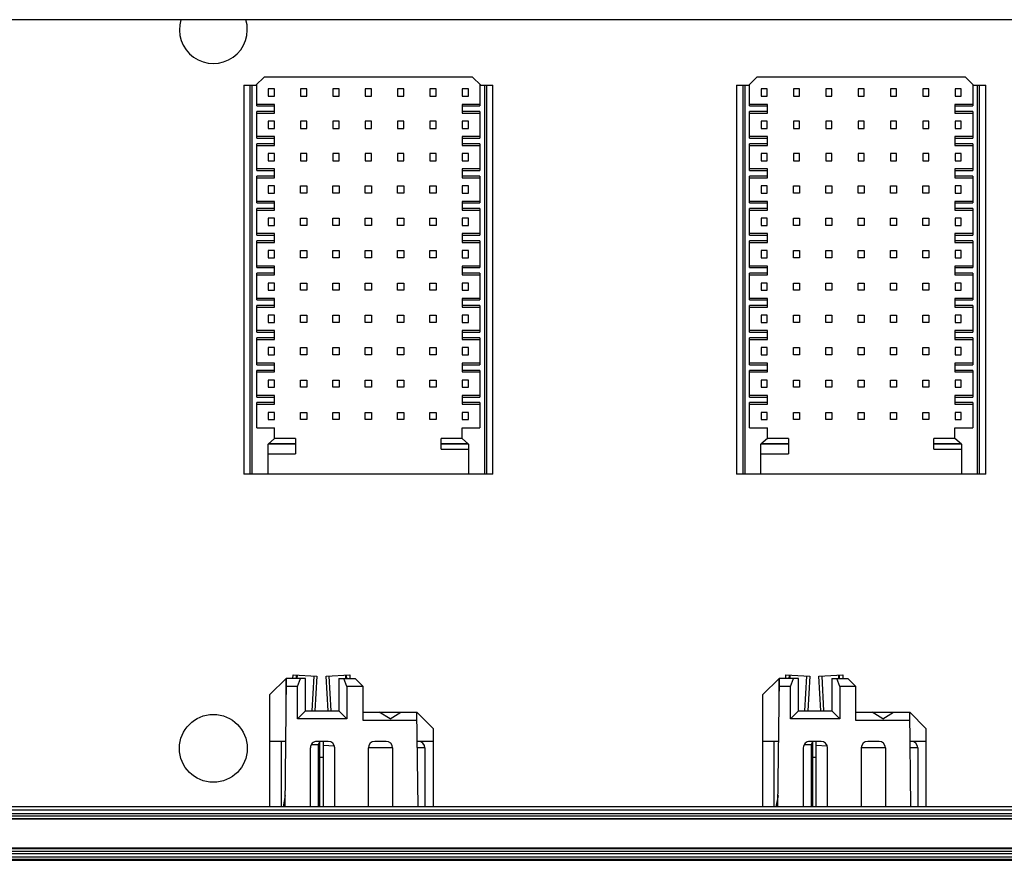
# Model space of a CAD drawing. Header units: inches. Extents: x 0 to 34, y 0 to 22.
# Tile 22 of 88: x 14.1 to 15.3, y 4.7 to 5.7. Entities that reach past the tile are written whole.
import ezdxf

# ---------------------------------------------------------------- set-up
doc = ezdxf.new("R2010")
doc.units = ezdxf.units.IN
doc.header["$LTSCALE"] = 1.87
doc.header["$MEASUREMENT"] = 0
doc.layers.get('0').update_dxf_attribs({"linetype": 'CONTINUOUS'})
doc.layers.add('02___PRT_ALL_AXES', color=7, linetype='CONTINUOUS')

msp = doc.modelspace()

# ---------------------------------------------------------------- linework, layer by layer
at = {"color": 7, "linetype": 'CONTINUOUS'}
for p, q in [((17.313, 5.715), (10.1103, 5.715)), ((14.3811, 5.6354), (14.3969, 5.6354)), ((14.3811, 5.6354), (14.3811, 5.1619)), ((14.389, 5.1619), (14.389, 5.6354)), ((14.391, 5.6354), (14.391, 5.1619)), ((14.4058, 5.6452), (14.3959, 5.6354)), ((14.3969, 5.6103), (14.3969, 5.6364)), ((14.6597, 5.6452), (14.4058, 5.6452)), ((14.6695, 5.6354), (14.6597, 5.6452)), ((14.6686, 5.6364), (14.6686, 5.6103)), ((14.6686, 5.6354), (14.6843, 5.6354)), ((14.6745, 5.1619), (14.6745, 5.6354)), ((14.6764, 5.6354), (14.6764, 5.1619)), ((14.6843, 5.1619), (14.6843, 5.6354)), ((14.9811, 5.6354), (14.9969, 5.6354)), ((14.9811, 5.6354), (14.9811, 5.1619)), ((14.989, 5.1619), (14.989, 5.6354)), ((14.991, 5.6354), (14.991, 5.1619)), ((15.0058, 5.6452), (14.9959, 5.6354)), ((14.9969, 5.6103), (14.9969, 5.6364)), ((15.2597, 5.6452), (15.0058, 5.6452)), ((15.2695, 5.6354), (15.2597, 5.6452)), ((15.2686, 5.6364), (15.2686, 5.6103)), ((15.2686, 5.6354), (15.2843, 5.6354)), ((15.2745, 5.1619), (15.2745, 5.6354)), ((15.2764, 5.6354), (15.2764, 5.1619)), ((15.2843, 5.1619), (15.2843, 5.6354)), ((14.4184, 5.6309), (14.4109, 5.6309)), ((14.4109, 5.6309), (14.4109, 5.6221)), ((14.4109, 5.6221), (14.4184, 5.6221)), ((14.4184, 5.6221), (14.4184, 5.6309)), ((14.4577, 5.6309), (14.4502, 5.6309)), ((14.4502, 5.6309), (14.4502, 5.6221)), ((14.4502, 5.6221), (14.4577, 5.6221)), ((14.4577, 5.6221), (14.4577, 5.6309)), ((14.4971, 5.6309), (14.4896, 5.6309)), ((14.4896, 5.6309), (14.4896, 5.6221)), ((14.4896, 5.6221), (14.4971, 5.6221)), ((14.4971, 5.6221), (14.4971, 5.6309)), ((14.5365, 5.6309), (14.529, 5.6309)), ((14.529, 5.6309), (14.529, 5.6221)), ((14.529, 5.6221), (14.5365, 5.6221)), ((14.5365, 5.6221), (14.5365, 5.6309)), ((14.5758, 5.6309), (14.5684, 5.6309)), ((14.5684, 5.6309), (14.5684, 5.6221)), ((14.5684, 5.6221), (14.5758, 5.6221)), ((14.5758, 5.6221), (14.5758, 5.6309)), ((14.6152, 5.6309), (14.6077, 5.6309)), ((14.6077, 5.6309), (14.6077, 5.6221)), ((14.6077, 5.6221), (14.6152, 5.6221)), ((14.6152, 5.6221), (14.6152, 5.6309)), ((14.6546, 5.6309), (14.6471, 5.6309)), ((14.6471, 5.6309), (14.6471, 5.6221)), ((14.6471, 5.6221), (14.6546, 5.6221)), ((14.6546, 5.6221), (14.6546, 5.6309)), ((15.0184, 5.6309), (15.0109, 5.6309)), ((15.0109, 5.6309), (15.0109, 5.6221)), ((15.0109, 5.6221), (15.0184, 5.6221)), ((15.0184, 5.6221), (15.0184, 5.6309)), ((15.0577, 5.6309), (15.0502, 5.6309)), ((15.0502, 5.6309), (15.0502, 5.6221)), ((15.0502, 5.6221), (15.0577, 5.6221)), ((15.0577, 5.6221), (15.0577, 5.6309)), ((15.0971, 5.6309), (15.0896, 5.6309)), ((15.0896, 5.6309), (15.0896, 5.6221)), ((15.0896, 5.6221), (15.0971, 5.6221)), ((15.0971, 5.6221), (15.0971, 5.6309)), ((15.1365, 5.6309), (15.129, 5.6309)), ((15.129, 5.6309), (15.129, 5.6221)), ((15.129, 5.6221), (15.1365, 5.6221)), ((15.1365, 5.6221), (15.1365, 5.6309)), ((15.1758, 5.6309), (15.1684, 5.6309)), ((15.1684, 5.6309), (15.1684, 5.6221)), ((15.1684, 5.6221), (15.1758, 5.6221)), ((15.1758, 5.6221), (15.1758, 5.6309)), ((15.2152, 5.6309), (15.2077, 5.6309)), ((15.2077, 5.6309), (15.2077, 5.6221)), ((15.2077, 5.6221), (15.2152, 5.6221)), ((15.2152, 5.6221), (15.2152, 5.6309)), ((15.2546, 5.6309), (15.2471, 5.6309)), ((15.2471, 5.6309), (15.2471, 5.6221)), ((15.2471, 5.6221), (15.2546, 5.6221)), ((15.2546, 5.6221), (15.2546, 5.6309)), ((14.4186, 5.6122), (14.3969, 5.6122)), ((14.3969, 5.6103), (14.4186, 5.6103)), ((14.4186, 5.6014), (14.4186, 5.6122)), ((14.6686, 5.6122), (14.6469, 5.6122)), ((14.6469, 5.6122), (14.6469, 5.6014)), ((14.6469, 5.6103), (14.6686, 5.6103)), ((15.0186, 5.6122), (14.9969, 5.6122)), ((14.9969, 5.6103), (15.0186, 5.6103)), ((15.0186, 5.6014), (15.0186, 5.6122)), ((15.2686, 5.6122), (15.2469, 5.6122)), ((15.2469, 5.6122), (15.2469, 5.6014)), ((15.2469, 5.6103), (15.2686, 5.6103)), ((14.4186, 5.6034), (14.3969, 5.6034)), ((14.3969, 5.5709), (14.3969, 5.6034)), ((14.3969, 5.6014), (14.4186, 5.6014)), ((14.6686, 5.6034), (14.6469, 5.6034)), ((14.6469, 5.6014), (14.6686, 5.6014)), ((14.6686, 5.6034), (14.6686, 5.5709)), ((15.0186, 5.6034), (14.9969, 5.6034)), ((14.9969, 5.5709), (14.9969, 5.6034)), ((14.9969, 5.6014), (15.0186, 5.6014)), ((15.2686, 5.6034), (15.2469, 5.6034)), ((15.2469, 5.6014), (15.2686, 5.6014)), ((15.2686, 5.6034), (15.2686, 5.5709)), ((14.4184, 5.5916), (14.4109, 5.5916)), ((14.4109, 5.5916), (14.4109, 5.5827)), ((14.4184, 5.5827), (14.4184, 5.5916)), ((14.4577, 5.5916), (14.4502, 5.5916)), ((14.4502, 5.5916), (14.4502, 5.5827)), ((14.4577, 5.5827), (14.4577, 5.5916)), ((14.4971, 5.5916), (14.4896, 5.5916)), ((14.4896, 5.5916), (14.4896, 5.5827)), ((14.4971, 5.5827), (14.4971, 5.5916)), ((14.5365, 5.5916), (14.529, 5.5916)), ((14.529, 5.5916), (14.529, 5.5827)), ((14.5365, 5.5827), (14.5365, 5.5916)), ((14.5758, 5.5916), (14.5684, 5.5916)), ((14.5684, 5.5916), (14.5684, 5.5827)), ((14.5758, 5.5827), (14.5758, 5.5916)), ((14.6152, 5.5916), (14.6077, 5.5916)), ((14.6077, 5.5916), (14.6077, 5.5827)), ((14.6152, 5.5827), (14.6152, 5.5916)), ((14.6546, 5.5916), (14.6471, 5.5916)), ((14.6471, 5.5916), (14.6471, 5.5827)), ((14.6546, 5.5827), (14.6546, 5.5916)), ((15.0184, 5.5916), (15.0109, 5.5916)), ((15.0109, 5.5916), (15.0109, 5.5827)), ((15.0184, 5.5827), (15.0184, 5.5916)), ((15.0577, 5.5916), (15.0502, 5.5916)), ((15.0502, 5.5916), (15.0502, 5.5827)), ((15.0577, 5.5827), (15.0577, 5.5916)), ((15.0971, 5.5916), (15.0896, 5.5916)), ((15.0896, 5.5916), (15.0896, 5.5827)), ((15.0971, 5.5827), (15.0971, 5.5916)), ((15.1365, 5.5916), (15.129, 5.5916)), ((15.129, 5.5916), (15.129, 5.5827)), ((15.1365, 5.5827), (15.1365, 5.5916)), ((15.1758, 5.5916), (15.1684, 5.5916)), ((15.1684, 5.5916), (15.1684, 5.5827)), ((15.1758, 5.5827), (15.1758, 5.5916)), ((15.2152, 5.5916), (15.2077, 5.5916)), ((15.2077, 5.5916), (15.2077, 5.5827)), ((15.2152, 5.5827), (15.2152, 5.5916)), ((15.2546, 5.5916), (15.2471, 5.5916)), ((15.2471, 5.5916), (15.2471, 5.5827)), ((15.2546, 5.5827), (15.2546, 5.5916)), ((14.4109, 5.5827), (14.4184, 5.5827)), ((14.4502, 5.5827), (14.4577, 5.5827)), ((14.4896, 5.5827), (14.4971, 5.5827)), ((14.529, 5.5827), (14.5365, 5.5827)), ((14.5684, 5.5827), (14.5758, 5.5827)), ((14.6077, 5.5827), (14.6152, 5.5827)), ((14.6471, 5.5827), (14.6546, 5.5827)), ((15.0109, 5.5827), (15.0184, 5.5827)), ((15.0502, 5.5827), (15.0577, 5.5827)), ((15.0896, 5.5827), (15.0971, 5.5827)), ((15.129, 5.5827), (15.1365, 5.5827)), ((15.1684, 5.5827), (15.1758, 5.5827)), ((15.2077, 5.5827), (15.2152, 5.5827)), ((15.2471, 5.5827), (15.2546, 5.5827)), ((14.4186, 5.5729), (14.3969, 5.5729)), ((14.3969, 5.5709), (14.4186, 5.5709)), ((14.4186, 5.564), (14.3969, 5.564)), ((14.3969, 5.5315), (14.3969, 5.564)), ((14.3969, 5.562), (14.4186, 5.562)), ((14.4186, 5.562), (14.4186, 5.5729)), ((14.6686, 5.5729), (14.6469, 5.5729)), ((14.6469, 5.5729), (14.6469, 5.562)), ((14.6469, 5.5709), (14.6686, 5.5709)), ((14.6686, 5.564), (14.6469, 5.564)), ((14.6469, 5.562), (14.6686, 5.562)), ((14.6686, 5.564), (14.6686, 5.5315)), ((15.0186, 5.5729), (14.9969, 5.5729)), ((14.9969, 5.5709), (15.0186, 5.5709)), ((15.0186, 5.564), (14.9969, 5.564)), ((14.9969, 5.5315), (14.9969, 5.564)), ((14.9969, 5.562), (15.0186, 5.562)), ((15.0186, 5.562), (15.0186, 5.5729)), ((15.2686, 5.5729), (15.2469, 5.5729)), ((15.2469, 5.5729), (15.2469, 5.562)), ((15.2469, 5.5709), (15.2686, 5.5709)), ((15.2686, 5.564), (15.2469, 5.564)), ((15.2469, 5.562), (15.2686, 5.562)), ((15.2686, 5.564), (15.2686, 5.5315)), ((14.4184, 5.5522), (14.4109, 5.5522)), ((14.4109, 5.5522), (14.4109, 5.5433)), ((14.4184, 5.5433), (14.4184, 5.5522)), ((14.4577, 5.5522), (14.4502, 5.5522)), ((14.4502, 5.5522), (14.4502, 5.5433)), ((14.4577, 5.5433), (14.4577, 5.5522)), ((14.4971, 5.5522), (14.4896, 5.5522)), ((14.4896, 5.5522), (14.4896, 5.5433)), ((14.4971, 5.5433), (14.4971, 5.5522)), ((14.5365, 5.5522), (14.529, 5.5522)), ((14.529, 5.5522), (14.529, 5.5433)), ((14.5365, 5.5433), (14.5365, 5.5522)), ((14.5758, 5.5522), (14.5684, 5.5522)), ((14.5684, 5.5522), (14.5684, 5.5433)), ((14.5758, 5.5433), (14.5758, 5.5522)), ((14.6152, 5.5522), (14.6077, 5.5522)), ((14.6077, 5.5522), (14.6077, 5.5433)), ((14.6152, 5.5433), (14.6152, 5.5522)), ((14.6546, 5.5522), (14.6471, 5.5522)), ((14.6471, 5.5522), (14.6471, 5.5433)), ((14.6546, 5.5433), (14.6546, 5.5522)), ((15.0184, 5.5522), (15.0109, 5.5522)), ((15.0109, 5.5522), (15.0109, 5.5433)), ((15.0184, 5.5433), (15.0184, 5.5522)), ((15.0577, 5.5522), (15.0502, 5.5522)), ((15.0502, 5.5522), (15.0502, 5.5433)), ((15.0577, 5.5433), (15.0577, 5.5522)), ((15.0971, 5.5522), (15.0896, 5.5522)), ((15.0896, 5.5522), (15.0896, 5.5433)), ((15.0971, 5.5433), (15.0971, 5.5522)), ((15.1365, 5.5522), (15.129, 5.5522)), ((15.129, 5.5522), (15.129, 5.5433)), ((15.1365, 5.5433), (15.1365, 5.5522)), ((15.1758, 5.5522), (15.1684, 5.5522)), ((15.1684, 5.5522), (15.1684, 5.5433)), ((15.1758, 5.5433), (15.1758, 5.5522)), ((15.2152, 5.5522), (15.2077, 5.5522)), ((15.2077, 5.5522), (15.2077, 5.5433)), ((15.2152, 5.5433), (15.2152, 5.5522)), ((15.2546, 5.5522), (15.2471, 5.5522)), ((15.2471, 5.5522), (15.2471, 5.5433)), ((15.2546, 5.5433), (15.2546, 5.5522)), ((14.4109, 5.5433), (14.4184, 5.5433)), ((14.4502, 5.5433), (14.4577, 5.5433)), ((14.4896, 5.5433), (14.4971, 5.5433)), ((14.529, 5.5433), (14.5365, 5.5433)), ((14.5684, 5.5433), (14.5758, 5.5433)), ((14.6077, 5.5433), (14.6152, 5.5433)), ((14.6471, 5.5433), (14.6546, 5.5433)), ((15.0109, 5.5433), (15.0184, 5.5433)), ((15.0502, 5.5433), (15.0577, 5.5433)), ((15.0896, 5.5433), (15.0971, 5.5433)), ((15.129, 5.5433), (15.1365, 5.5433)), ((15.1684, 5.5433), (15.1758, 5.5433)), ((15.2077, 5.5433), (15.2152, 5.5433)), ((15.2471, 5.5433), (15.2546, 5.5433)), ((14.4186, 5.5335), (14.3969, 5.5335)), ((14.3969, 5.5315), (14.4186, 5.5315)), ((14.4186, 5.5227), (14.4186, 5.5335)), ((14.6686, 5.5335), (14.6469, 5.5335)), ((14.6469, 5.5335), (14.6469, 5.5227)), ((14.6469, 5.5315), (14.6686, 5.5315)), ((15.0186, 5.5335), (14.9969, 5.5335)), ((14.9969, 5.5315), (15.0186, 5.5315)), ((15.0186, 5.5227), (15.0186, 5.5335)), ((15.2686, 5.5335), (15.2469, 5.5335)), ((15.2469, 5.5335), (15.2469, 5.5227)), ((15.2469, 5.5315), (15.2686, 5.5315)), ((14.4186, 5.5246), (14.3969, 5.5246)), ((14.3969, 5.4922), (14.3969, 5.5246)), ((14.3969, 5.5227), (14.4186, 5.5227)), ((14.6686, 5.5246), (14.6469, 5.5246)), ((14.6469, 5.5227), (14.6686, 5.5227)), ((14.6686, 5.5246), (14.6686, 5.4922)), ((15.0186, 5.5246), (14.9969, 5.5246)), ((14.9969, 5.4922), (14.9969, 5.5246)), ((14.9969, 5.5227), (15.0186, 5.5227)), ((15.2686, 5.5246), (15.2469, 5.5246)), ((15.2469, 5.5227), (15.2686, 5.5227)), ((15.2686, 5.5246), (15.2686, 5.4922)), ((14.4184, 5.5128), (14.4109, 5.5128)), ((14.4109, 5.5128), (14.4109, 5.504)), ((14.4109, 5.504), (14.4184, 5.504)), ((14.4184, 5.504), (14.4184, 5.5128)), ((14.4502, 5.5128), (14.4577, 5.5128)), ((14.4502, 5.504), (14.4502, 5.5128)), ((14.4577, 5.504), (14.4502, 5.504)), ((14.4577, 5.5128), (14.4577, 5.504)), ((14.4896, 5.5128), (14.4971, 5.5128)), ((14.4896, 5.504), (14.4896, 5.5128)), ((14.4971, 5.504), (14.4896, 5.504)), ((14.4971, 5.5128), (14.4971, 5.504)), ((14.529, 5.5128), (14.5365, 5.5128)), ((14.529, 5.504), (14.529, 5.5128)), ((14.5365, 5.504), (14.529, 5.504)), ((14.5365, 5.5128), (14.5365, 5.504)), ((14.5684, 5.5128), (14.5758, 5.5128)), ((14.5684, 5.504), (14.5684, 5.5128)), ((14.5758, 5.504), (14.5684, 5.504)), ((14.5758, 5.5128), (14.5758, 5.504)), ((14.6077, 5.5128), (14.6152, 5.5128)), ((14.6077, 5.504), (14.6077, 5.5128)), ((14.6152, 5.504), (14.6077, 5.504)), ((14.6152, 5.5128), (14.6152, 5.504)), ((14.6546, 5.5128), (14.6471, 5.5128)), ((14.6471, 5.5128), (14.6471, 5.504)), ((14.6471, 5.504), (14.6546, 5.504)), ((14.6546, 5.504), (14.6546, 5.5128)), ((15.0184, 5.5128), (15.0109, 5.5128)), ((15.0109, 5.5128), (15.0109, 5.504)), ((15.0109, 5.504), (15.0184, 5.504)), ((15.0184, 5.504), (15.0184, 5.5128)), ((15.0502, 5.5128), (15.0577, 5.5128)), ((15.0502, 5.504), (15.0502, 5.5128)), ((15.0577, 5.504), (15.0502, 5.504)), ((15.0577, 5.5128), (15.0577, 5.504)), ((15.0896, 5.5128), (15.0971, 5.5128)), ((15.0896, 5.504), (15.0896, 5.5128)), ((15.0971, 5.504), (15.0896, 5.504)), ((15.0971, 5.5128), (15.0971, 5.504)), ((15.129, 5.5128), (15.1365, 5.5128)), ((15.129, 5.504), (15.129, 5.5128)), ((15.1365, 5.504), (15.129, 5.504)), ((15.1365, 5.5128), (15.1365, 5.504)), ((15.1684, 5.5128), (15.1758, 5.5128)), ((15.1684, 5.504), (15.1684, 5.5128)), ((15.1758, 5.504), (15.1684, 5.504)), ((15.1758, 5.5128), (15.1758, 5.504)), ((15.2077, 5.5128), (15.2152, 5.5128)), ((15.2077, 5.504), (15.2077, 5.5128)), ((15.2152, 5.504), (15.2077, 5.504)), ((15.2152, 5.5128), (15.2152, 5.504)), ((15.2546, 5.5128), (15.2471, 5.5128)), ((15.2471, 5.5128), (15.2471, 5.504)), ((15.2471, 5.504), (15.2546, 5.504)), ((15.2546, 5.504), (15.2546, 5.5128)), ((14.4186, 5.4941), (14.3969, 5.4941)), ((14.3969, 5.4922), (14.4186, 5.4922)), ((14.4186, 5.4833), (14.4186, 5.4941)), ((14.6686, 5.4941), (14.6469, 5.4941)), ((14.6469, 5.4941), (14.6469, 5.4833)), ((14.6469, 5.4922), (14.6686, 5.4922)), ((15.0186, 5.4941), (14.9969, 5.4941)), ((14.9969, 5.4922), (15.0186, 5.4922)), ((15.0186, 5.4833), (15.0186, 5.4941)), ((15.2686, 5.4941), (15.2469, 5.4941)), ((15.2469, 5.4941), (15.2469, 5.4833)), ((15.2469, 5.4922), (15.2686, 5.4922)), ((14.4186, 5.4853), (14.3969, 5.4853)), ((14.3969, 5.4528), (14.3969, 5.4853)), ((14.3969, 5.4833), (14.4186, 5.4833)), ((14.6686, 5.4853), (14.6469, 5.4853)), ((14.6469, 5.4833), (14.6686, 5.4833)), ((14.6686, 5.4853), (14.6686, 5.4528)), ((15.0186, 5.4853), (14.9969, 5.4853)), ((14.9969, 5.4528), (14.9969, 5.4853)), ((14.9969, 5.4833), (15.0186, 5.4833)), ((15.2686, 5.4853), (15.2469, 5.4853)), ((15.2469, 5.4833), (15.2686, 5.4833)), ((15.2686, 5.4853), (15.2686, 5.4528)), ((14.4184, 5.4735), (14.4109, 5.4735)), ((14.4109, 5.4735), (14.4109, 5.4646)), ((14.4184, 5.4646), (14.4184, 5.4735)), ((14.4502, 5.4735), (14.4577, 5.4735)), ((14.4502, 5.4646), (14.4502, 5.4735)), ((14.4577, 5.4735), (14.4577, 5.4646)), ((14.4896, 5.4735), (14.4971, 5.4735)), ((14.4896, 5.4646), (14.4896, 5.4735)), ((14.4971, 5.4735), (14.4971, 5.4646)), ((14.529, 5.4735), (14.5365, 5.4735)), ((14.529, 5.4646), (14.529, 5.4735)), ((14.5365, 5.4735), (14.5365, 5.4646)), ((14.5684, 5.4735), (14.5758, 5.4735)), ((14.5684, 5.4646), (14.5684, 5.4735)), ((14.5758, 5.4735), (14.5758, 5.4646)), ((14.6077, 5.4735), (14.6152, 5.4735)), ((14.6077, 5.4646), (14.6077, 5.4735)), ((14.6152, 5.4735), (14.6152, 5.4646)), ((14.6546, 5.4735), (14.6471, 5.4735)), ((14.6471, 5.4735), (14.6471, 5.4646)), ((14.6546, 5.4646), (14.6546, 5.4735)), ((15.0184, 5.4735), (15.0109, 5.4735)), ((15.0109, 5.4735), (15.0109, 5.4646)), ((15.0184, 5.4646), (15.0184, 5.4735)), ((15.0502, 5.4735), (15.0577, 5.4735)), ((15.0502, 5.4646), (15.0502, 5.4735)), ((15.0577, 5.4735), (15.0577, 5.4646)), ((15.0896, 5.4735), (15.0971, 5.4735)), ((15.0896, 5.4646), (15.0896, 5.4735)), ((15.0971, 5.4735), (15.0971, 5.4646)), ((15.129, 5.4735), (15.1365, 5.4735)), ((15.129, 5.4646), (15.129, 5.4735)), ((15.1365, 5.4735), (15.1365, 5.4646)), ((15.1684, 5.4735), (15.1758, 5.4735)), ((15.1684, 5.4646), (15.1684, 5.4735)), ((15.1758, 5.4735), (15.1758, 5.4646)), ((15.2077, 5.4735), (15.2152, 5.4735)), ((15.2077, 5.4646), (15.2077, 5.4735)), ((15.2152, 5.4735), (15.2152, 5.4646)), ((15.2546, 5.4735), (15.2471, 5.4735)), ((15.2471, 5.4735), (15.2471, 5.4646)), ((15.2546, 5.4646), (15.2546, 5.4735)), ((14.4186, 5.4548), (14.3969, 5.4548)), ((14.4109, 5.4646), (14.4184, 5.4646)), ((14.4186, 5.4439), (14.4186, 5.4548)), ((14.4577, 5.4646), (14.4502, 5.4646)), ((14.4971, 5.4646), (14.4896, 5.4646)), ((14.5365, 5.4646), (14.529, 5.4646)), ((14.5758, 5.4646), (14.5684, 5.4646)), ((14.6152, 5.4646), (14.6077, 5.4646)), ((14.6686, 5.4548), (14.6469, 5.4548)), ((14.6469, 5.4548), (14.6469, 5.4439)), ((14.6471, 5.4646), (14.6546, 5.4646)), ((15.0186, 5.4548), (14.9969, 5.4548)), ((15.0109, 5.4646), (15.0184, 5.4646)), ((15.0186, 5.4439), (15.0186, 5.4548)), ((15.0577, 5.4646), (15.0502, 5.4646)), ((15.0971, 5.4646), (15.0896, 5.4646)), ((15.1365, 5.4646), (15.129, 5.4646)), ((15.1758, 5.4646), (15.1684, 5.4646)), ((15.2152, 5.4646), (15.2077, 5.4646)), ((15.2686, 5.4548), (15.2469, 5.4548)), ((15.2469, 5.4548), (15.2469, 5.4439)), ((15.2471, 5.4646), (15.2546, 5.4646)), ((14.3969, 5.4528), (14.4186, 5.4528)), ((14.4186, 5.4459), (14.3969, 5.4459)), ((14.3969, 5.4134), (14.3969, 5.4459)), ((14.3969, 5.4439), (14.4186, 5.4439)), ((14.6469, 5.4528), (14.6686, 5.4528)), ((14.6686, 5.4459), (14.6469, 5.4459)), ((14.6469, 5.4439), (14.6686, 5.4439)), ((14.6686, 5.4459), (14.6686, 5.4134)), ((14.9969, 5.4528), (15.0186, 5.4528)), ((15.0186, 5.4459), (14.9969, 5.4459)), ((14.9969, 5.4134), (14.9969, 5.4459)), ((14.9969, 5.4439), (15.0186, 5.4439)), ((15.2469, 5.4528), (15.2686, 5.4528)), ((15.2686, 5.4459), (15.2469, 5.4459)), ((15.2469, 5.4439), (15.2686, 5.4439)), ((15.2686, 5.4459), (15.2686, 5.4134)), ((14.4184, 5.4341), (14.4109, 5.4341)), ((14.4109, 5.4341), (14.4109, 5.4252)), ((14.4184, 5.4252), (14.4184, 5.4341)), ((14.4502, 5.4341), (14.4577, 5.4341)), ((14.4502, 5.4252), (14.4502, 5.4341)), ((14.4577, 5.4341), (14.4577, 5.4252)), ((14.4896, 5.4341), (14.4971, 5.4341)), ((14.4896, 5.4252), (14.4896, 5.4341)), ((14.4971, 5.4341), (14.4971, 5.4252)), ((14.529, 5.4341), (14.5365, 5.4341)), ((14.529, 5.4252), (14.529, 5.4341)), ((14.5365, 5.4341), (14.5365, 5.4252)), ((14.5684, 5.4341), (14.5758, 5.4341)), ((14.5684, 5.4252), (14.5684, 5.4341)), ((14.5758, 5.4341), (14.5758, 5.4252)), ((14.6077, 5.4341), (14.6152, 5.4341)), ((14.6077, 5.4252), (14.6077, 5.4341)), ((14.6152, 5.4341), (14.6152, 5.4252)), ((14.6546, 5.4341), (14.6471, 5.4341)), ((14.6471, 5.4341), (14.6471, 5.4252)), ((14.6546, 5.4252), (14.6546, 5.4341)), ((15.0184, 5.4341), (15.0109, 5.4341)), ((15.0109, 5.4341), (15.0109, 5.4252)), ((15.0184, 5.4252), (15.0184, 5.4341)), ((15.0502, 5.4341), (15.0577, 5.4341)), ((15.0502, 5.4252), (15.0502, 5.4341)), ((15.0577, 5.4341), (15.0577, 5.4252)), ((15.0896, 5.4341), (15.0971, 5.4341)), ((15.0896, 5.4252), (15.0896, 5.4341)), ((15.0971, 5.4341), (15.0971, 5.4252)), ((15.129, 5.4341), (15.1365, 5.4341)), ((15.129, 5.4252), (15.129, 5.4341)), ((15.1365, 5.4341), (15.1365, 5.4252)), ((15.1684, 5.4341), (15.1758, 5.4341)), ((15.1684, 5.4252), (15.1684, 5.4341)), ((15.1758, 5.4341), (15.1758, 5.4252)), ((15.2077, 5.4341), (15.2152, 5.4341)), ((15.2077, 5.4252), (15.2077, 5.4341)), ((15.2152, 5.4341), (15.2152, 5.4252)), ((15.2546, 5.4341), (15.2471, 5.4341)), ((15.2471, 5.4341), (15.2471, 5.4252)), ((15.2546, 5.4252), (15.2546, 5.4341)), ((14.4109, 5.4252), (14.4184, 5.4252)), ((14.4577, 5.4252), (14.4502, 5.4252)), ((14.4971, 5.4252), (14.4896, 5.4252)), ((14.5365, 5.4252), (14.529, 5.4252)), ((14.5758, 5.4252), (14.5684, 5.4252)), ((14.6152, 5.4252), (14.6077, 5.4252)), ((14.6471, 5.4252), (14.6546, 5.4252)), ((15.0109, 5.4252), (15.0184, 5.4252)), ((15.0577, 5.4252), (15.0502, 5.4252)), ((15.0971, 5.4252), (15.0896, 5.4252)), ((15.1365, 5.4252), (15.129, 5.4252)), ((15.1758, 5.4252), (15.1684, 5.4252)), ((15.2152, 5.4252), (15.2077, 5.4252)), ((15.2471, 5.4252), (15.2546, 5.4252)), ((14.4186, 5.4154), (14.3969, 5.4154)), ((14.3969, 5.4134), (14.4186, 5.4134)), ((14.4186, 5.4065), (14.3969, 5.4065)), ((14.3969, 5.3741), (14.3969, 5.4065)), ((14.4186, 5.4046), (14.4186, 5.4154)), ((14.6686, 5.4154), (14.6469, 5.4154)), ((14.6469, 5.4154), (14.6469, 5.4046)), ((14.6469, 5.4134), (14.6686, 5.4134)), ((14.6686, 5.4065), (14.6469, 5.4065)), ((14.6686, 5.4065), (14.6686, 5.3741)), ((15.0186, 5.4154), (14.9969, 5.4154)), ((14.9969, 5.4134), (15.0186, 5.4134)), ((15.0186, 5.4065), (14.9969, 5.4065)), ((14.9969, 5.3741), (14.9969, 5.4065)), ((15.0186, 5.4046), (15.0186, 5.4154)), ((15.2686, 5.4154), (15.2469, 5.4154)), ((15.2469, 5.4154), (15.2469, 5.4046)), ((15.2469, 5.4134), (15.2686, 5.4134)), ((15.2686, 5.4065), (15.2469, 5.4065)), ((15.2686, 5.4065), (15.2686, 5.3741)), ((14.3969, 5.4046), (14.4186, 5.4046)), ((14.4184, 5.3947), (14.4109, 5.3947)), ((14.4109, 5.3947), (14.4109, 5.3859)), ((14.4184, 5.3859), (14.4184, 5.3947)), ((14.4502, 5.3947), (14.4577, 5.3947)), ((14.4502, 5.3859), (14.4502, 5.3947)), ((14.4577, 5.3947), (14.4577, 5.3859)), ((14.4896, 5.3947), (14.4971, 5.3947)), ((14.4896, 5.3859), (14.4896, 5.3947)), ((14.4971, 5.3947), (14.4971, 5.3859)), ((14.529, 5.3947), (14.5365, 5.3947)), ((14.529, 5.3859), (14.529, 5.3947)), ((14.5365, 5.3947), (14.5365, 5.3859)), ((14.5684, 5.3947), (14.5758, 5.3947)), ((14.5684, 5.3859), (14.5684, 5.3947)), ((14.5758, 5.3947), (14.5758, 5.3859)), ((14.6077, 5.3947), (14.6152, 5.3947)), ((14.6077, 5.3859), (14.6077, 5.3947)), ((14.6152, 5.3947), (14.6152, 5.3859)), ((14.6469, 5.4046), (14.6686, 5.4046)), ((14.6546, 5.3947), (14.6471, 5.3947)), ((14.6471, 5.3947), (14.6471, 5.3859)), ((14.6546, 5.3859), (14.6546, 5.3947)), ((14.9969, 5.4046), (15.0186, 5.4046)), ((15.0184, 5.3947), (15.0109, 5.3947)), ((15.0109, 5.3947), (15.0109, 5.3859)), ((15.0184, 5.3859), (15.0184, 5.3947)), ((15.0502, 5.3947), (15.0577, 5.3947)), ((15.0502, 5.3859), (15.0502, 5.3947)), ((15.0577, 5.3947), (15.0577, 5.3859)), ((15.0896, 5.3947), (15.0971, 5.3947)), ((15.0896, 5.3859), (15.0896, 5.3947)), ((15.0971, 5.3947), (15.0971, 5.3859)), ((15.129, 5.3947), (15.1365, 5.3947)), ((15.129, 5.3859), (15.129, 5.3947)), ((15.1365, 5.3947), (15.1365, 5.3859)), ((15.1684, 5.3947), (15.1758, 5.3947)), ((15.1684, 5.3859), (15.1684, 5.3947)), ((15.1758, 5.3947), (15.1758, 5.3859)), ((15.2077, 5.3947), (15.2152, 5.3947)), ((15.2077, 5.3859), (15.2077, 5.3947)), ((15.2152, 5.3947), (15.2152, 5.3859)), ((15.2469, 5.4046), (15.2686, 5.4046)), ((15.2546, 5.3947), (15.2471, 5.3947)), ((15.2471, 5.3947), (15.2471, 5.3859)), ((15.2546, 5.3859), (15.2546, 5.3947)), ((14.4109, 5.3859), (14.4184, 5.3859)), ((14.4577, 5.3859), (14.4502, 5.3859)), ((14.4971, 5.3859), (14.4896, 5.3859)), ((14.5365, 5.3859), (14.529, 5.3859)), ((14.5758, 5.3859), (14.5684, 5.3859)), ((14.6152, 5.3859), (14.6077, 5.3859)), ((14.6471, 5.3859), (14.6546, 5.3859)), ((15.0109, 5.3859), (15.0184, 5.3859)), ((15.0577, 5.3859), (15.0502, 5.3859)), ((15.0971, 5.3859), (15.0896, 5.3859)), ((15.1365, 5.3859), (15.129, 5.3859)), ((15.1758, 5.3859), (15.1684, 5.3859)), ((15.2152, 5.3859), (15.2077, 5.3859)), ((15.2471, 5.3859), (15.2546, 5.3859)), ((14.4186, 5.376), (14.3969, 5.376)), ((14.3969, 5.3741), (14.4186, 5.3741)), ((14.4186, 5.3652), (14.4186, 5.376)), ((14.6686, 5.376), (14.6469, 5.376)), ((14.6469, 5.376), (14.6469, 5.3652)), ((14.6469, 5.3741), (14.6686, 5.3741)), ((15.0186, 5.376), (14.9969, 5.376)), ((14.9969, 5.3741), (15.0186, 5.3741)), ((15.0186, 5.3652), (15.0186, 5.376)), ((15.2686, 5.376), (15.2469, 5.376)), ((15.2469, 5.376), (15.2469, 5.3652)), ((15.2469, 5.3741), (15.2686, 5.3741)), ((14.4186, 5.3672), (14.3969, 5.3672)), ((14.3969, 5.3347), (14.3969, 5.3672)), ((14.3969, 5.3652), (14.4186, 5.3652)), ((14.6686, 5.3672), (14.6469, 5.3672)), ((14.6469, 5.3652), (14.6686, 5.3652)), ((14.6686, 5.3672), (14.6686, 5.3347)), ((15.0186, 5.3672), (14.9969, 5.3672)), ((14.9969, 5.3347), (14.9969, 5.3672)), ((14.9969, 5.3652), (15.0186, 5.3652)), ((15.2686, 5.3672), (15.2469, 5.3672)), ((15.2469, 5.3652), (15.2686, 5.3652)), ((15.2686, 5.3672), (15.2686, 5.3347)), ((14.4184, 5.3554), (14.4109, 5.3554)), ((14.4109, 5.3554), (14.4109, 5.3465)), ((14.4109, 5.3465), (14.4184, 5.3465)), ((14.4184, 5.3465), (14.4184, 5.3554)), ((14.4502, 5.3554), (14.4577, 5.3554)), ((14.4502, 5.3465), (14.4502, 5.3554)), ((14.4577, 5.3465), (14.4502, 5.3465)), ((14.4577, 5.3554), (14.4577, 5.3465)), ((14.4896, 5.3554), (14.4971, 5.3554)), ((14.4896, 5.3465), (14.4896, 5.3554)), ((14.4971, 5.3465), (14.4896, 5.3465)), ((14.4971, 5.3554), (14.4971, 5.3465)), ((14.529, 5.3554), (14.5365, 5.3554)), ((14.529, 5.3465), (14.529, 5.3554)), ((14.5365, 5.3465), (14.529, 5.3465)), ((14.5365, 5.3554), (14.5365, 5.3465)), ((14.5684, 5.3554), (14.5758, 5.3554)), ((14.5684, 5.3465), (14.5684, 5.3554)), ((14.5758, 5.3465), (14.5684, 5.3465)), ((14.5758, 5.3554), (14.5758, 5.3465)), ((14.6077, 5.3554), (14.6152, 5.3554)), ((14.6077, 5.3465), (14.6077, 5.3554)), ((14.6152, 5.3465), (14.6077, 5.3465)), ((14.6152, 5.3554), (14.6152, 5.3465)), ((14.6546, 5.3554), (14.6471, 5.3554)), ((14.6471, 5.3554), (14.6471, 5.3465)), ((14.6471, 5.3465), (14.6546, 5.3465)), ((14.6546, 5.3465), (14.6546, 5.3554)), ((15.0184, 5.3554), (15.0109, 5.3554)), ((15.0109, 5.3554), (15.0109, 5.3465)), ((15.0109, 5.3465), (15.0184, 5.3465)), ((15.0184, 5.3465), (15.0184, 5.3554)), ((15.0502, 5.3554), (15.0577, 5.3554)), ((15.0502, 5.3465), (15.0502, 5.3554)), ((15.0577, 5.3465), (15.0502, 5.3465)), ((15.0577, 5.3554), (15.0577, 5.3465)), ((15.0896, 5.3554), (15.0971, 5.3554)), ((15.0896, 5.3465), (15.0896, 5.3554)), ((15.0971, 5.3465), (15.0896, 5.3465)), ((15.0971, 5.3554), (15.0971, 5.3465)), ((15.129, 5.3554), (15.1365, 5.3554)), ((15.129, 5.3465), (15.129, 5.3554)), ((15.1365, 5.3465), (15.129, 5.3465)), ((15.1365, 5.3554), (15.1365, 5.3465)), ((15.1684, 5.3554), (15.1758, 5.3554)), ((15.1684, 5.3465), (15.1684, 5.3554)), ((15.1758, 5.3465), (15.1684, 5.3465)), ((15.1758, 5.3554), (15.1758, 5.3465)), ((15.2077, 5.3554), (15.2152, 5.3554)), ((15.2077, 5.3465), (15.2077, 5.3554)), ((15.2152, 5.3465), (15.2077, 5.3465)), ((15.2152, 5.3554), (15.2152, 5.3465)), ((15.2546, 5.3554), (15.2471, 5.3554)), ((15.2471, 5.3554), (15.2471, 5.3465)), ((15.2471, 5.3465), (15.2546, 5.3465)), ((15.2546, 5.3465), (15.2546, 5.3554)), ((14.4186, 5.3367), (14.3969, 5.3367)), ((14.3969, 5.3347), (14.4186, 5.3347)), ((14.4186, 5.3258), (14.4186, 5.3367)), ((14.6686, 5.3367), (14.6469, 5.3367)), ((14.6469, 5.3367), (14.6469, 5.3258)), ((14.6469, 5.3347), (14.6686, 5.3347)), ((15.0186, 5.3367), (14.9969, 5.3367)), ((14.9969, 5.3347), (15.0186, 5.3347)), ((15.0186, 5.3258), (15.0186, 5.3367)), ((15.2686, 5.3367), (15.2469, 5.3367)), ((15.2469, 5.3367), (15.2469, 5.3258)), ((15.2469, 5.3347), (15.2686, 5.3347)), ((14.4186, 5.3278), (14.3969, 5.3278)), ((14.3969, 5.2953), (14.3969, 5.3278)), ((14.3969, 5.3258), (14.4186, 5.3258)), ((14.6686, 5.3278), (14.6469, 5.3278)), ((14.6469, 5.3258), (14.6686, 5.3258)), ((14.6686, 5.3278), (14.6686, 5.2953)), ((15.0186, 5.3278), (14.9969, 5.3278)), ((14.9969, 5.2953), (14.9969, 5.3278)), ((14.9969, 5.3258), (15.0186, 5.3258)), ((15.2686, 5.3278), (15.2469, 5.3278)), ((15.2469, 5.3258), (15.2686, 5.3258)), ((15.2686, 5.3278), (15.2686, 5.2953)), ((14.4184, 5.316), (14.4109, 5.316)), ((14.4109, 5.316), (14.4109, 5.3071)), ((14.4184, 5.3071), (14.4184, 5.316)), ((14.4502, 5.316), (14.4577, 5.316)), ((14.4502, 5.3071), (14.4502, 5.316)), ((14.4577, 5.316), (14.4577, 5.3071)), ((14.4896, 5.316), (14.4971, 5.316)), ((14.4896, 5.3071), (14.4896, 5.316)), ((14.4971, 5.316), (14.4971, 5.3071)), ((14.529, 5.316), (14.5365, 5.316)), ((14.529, 5.3071), (14.529, 5.316)), ((14.5365, 5.316), (14.5365, 5.3071)), ((14.5684, 5.316), (14.5758, 5.316)), ((14.5684, 5.3071), (14.5684, 5.316)), ((14.5758, 5.316), (14.5758, 5.3071)), ((14.6077, 5.316), (14.6152, 5.316)), ((14.6077, 5.3071), (14.6077, 5.316)), ((14.6152, 5.316), (14.6152, 5.3071)), ((14.6546, 5.316), (14.6471, 5.316)), ((14.6471, 5.316), (14.6471, 5.3071)), ((14.6546, 5.3071), (14.6546, 5.316)), ((15.0184, 5.316), (15.0109, 5.316)), ((15.0109, 5.316), (15.0109, 5.3071)), ((15.0184, 5.3071), (15.0184, 5.316)), ((15.0502, 5.316), (15.0577, 5.316)), ((15.0502, 5.3071), (15.0502, 5.316)), ((15.0577, 5.316), (15.0577, 5.3071)), ((15.0896, 5.316), (15.0971, 5.316)), ((15.0896, 5.3071), (15.0896, 5.316)), ((15.0971, 5.316), (15.0971, 5.3071)), ((15.129, 5.316), (15.1365, 5.316)), ((15.129, 5.3071), (15.129, 5.316)), ((15.1365, 5.316), (15.1365, 5.3071)), ((15.1684, 5.316), (15.1758, 5.316)), ((15.1684, 5.3071), (15.1684, 5.316)), ((15.1758, 5.316), (15.1758, 5.3071)), ((15.2077, 5.316), (15.2152, 5.316)), ((15.2077, 5.3071), (15.2077, 5.316)), ((15.2152, 5.316), (15.2152, 5.3071)), ((15.2546, 5.316), (15.2471, 5.316)), ((15.2471, 5.316), (15.2471, 5.3071)), ((15.2546, 5.3071), (15.2546, 5.316)), ((14.4109, 5.3071), (14.4184, 5.3071)), ((14.4577, 5.3071), (14.4502, 5.3071)), ((14.4971, 5.3071), (14.4896, 5.3071)), ((14.5365, 5.3071), (14.529, 5.3071)), ((14.5758, 5.3071), (14.5684, 5.3071)), ((14.6152, 5.3071), (14.6077, 5.3071)), ((14.6471, 5.3071), (14.6546, 5.3071)), ((15.0109, 5.3071), (15.0184, 5.3071)), ((15.0577, 5.3071), (15.0502, 5.3071)), ((15.0971, 5.3071), (15.0896, 5.3071)), ((15.1365, 5.3071), (15.129, 5.3071)), ((15.1758, 5.3071), (15.1684, 5.3071)), ((15.2152, 5.3071), (15.2077, 5.3071)), ((15.2471, 5.3071), (15.2546, 5.3071)), ((14.4186, 5.2973), (14.3969, 5.2973)), ((14.3969, 5.2953), (14.4186, 5.2953)), ((14.4186, 5.2884), (14.3969, 5.2884)), ((14.3969, 5.2559), (14.3969, 5.2884)), ((14.3969, 5.2865), (14.4186, 5.2865)), ((14.4186, 5.2865), (14.4186, 5.2973)), ((14.6686, 5.2973), (14.6469, 5.2973)), ((14.6469, 5.2973), (14.6469, 5.2865)), ((14.6469, 5.2953), (14.6686, 5.2953)), ((14.6686, 5.2884), (14.6469, 5.2884)), ((14.6469, 5.2865), (14.6686, 5.2865)), ((14.6686, 5.2884), (14.6686, 5.2559)), ((15.0186, 5.2973), (14.9969, 5.2973)), ((14.9969, 5.2953), (15.0186, 5.2953)), ((15.0186, 5.2884), (14.9969, 5.2884)), ((14.9969, 5.2559), (14.9969, 5.2884)), ((14.9969, 5.2865), (15.0186, 5.2865)), ((15.0186, 5.2865), (15.0186, 5.2973)), ((15.2686, 5.2973), (15.2469, 5.2973)), ((15.2469, 5.2973), (15.2469, 5.2865)), ((15.2469, 5.2953), (15.2686, 5.2953)), ((15.2686, 5.2884), (15.2469, 5.2884)), ((15.2469, 5.2865), (15.2686, 5.2865)), ((15.2686, 5.2884), (15.2686, 5.2559)), ((14.4184, 5.2766), (14.4109, 5.2766)), ((14.4109, 5.2766), (14.4109, 5.2678)), ((14.4184, 5.2678), (14.4184, 5.2766)), ((14.4502, 5.2766), (14.4577, 5.2766)), ((14.4502, 5.2678), (14.4502, 5.2766)), ((14.4577, 5.2766), (14.4577, 5.2678)), ((14.4896, 5.2766), (14.4971, 5.2766)), ((14.4896, 5.2678), (14.4896, 5.2766)), ((14.4971, 5.2766), (14.4971, 5.2678)), ((14.529, 5.2766), (14.5365, 5.2766)), ((14.529, 5.2678), (14.529, 5.2766)), ((14.5365, 5.2766), (14.5365, 5.2678)), ((14.5684, 5.2766), (14.5758, 5.2766)), ((14.5684, 5.2678), (14.5684, 5.2766)), ((14.5758, 5.2766), (14.5758, 5.2678)), ((14.6077, 5.2766), (14.6152, 5.2766)), ((14.6077, 5.2678), (14.6077, 5.2766)), ((14.6152, 5.2766), (14.6152, 5.2678)), ((14.6546, 5.2766), (14.6471, 5.2766)), ((14.6471, 5.2766), (14.6471, 5.2678)), ((14.6546, 5.2678), (14.6546, 5.2766)), ((15.0184, 5.2766), (15.0109, 5.2766)), ((15.0109, 5.2766), (15.0109, 5.2678)), ((15.0184, 5.2678), (15.0184, 5.2766)), ((15.0502, 5.2766), (15.0577, 5.2766)), ((15.0502, 5.2678), (15.0502, 5.2766)), ((15.0577, 5.2766), (15.0577, 5.2678)), ((15.0896, 5.2766), (15.0971, 5.2766)), ((15.0896, 5.2678), (15.0896, 5.2766)), ((15.0971, 5.2766), (15.0971, 5.2678)), ((15.129, 5.2766), (15.1365, 5.2766)), ((15.129, 5.2678), (15.129, 5.2766)), ((15.1365, 5.2766), (15.1365, 5.2678)), ((15.1684, 5.2766), (15.1758, 5.2766)), ((15.1684, 5.2678), (15.1684, 5.2766)), ((15.1758, 5.2766), (15.1758, 5.2678)), ((15.2077, 5.2766), (15.2152, 5.2766)), ((15.2077, 5.2678), (15.2077, 5.2766)), ((15.2152, 5.2766), (15.2152, 5.2678)), ((15.2546, 5.2766), (15.2471, 5.2766)), ((15.2471, 5.2766), (15.2471, 5.2678)), ((15.2546, 5.2678), (15.2546, 5.2766)), ((14.4109, 5.2678), (14.4184, 5.2678)), ((14.4577, 5.2678), (14.4502, 5.2678)), ((14.4971, 5.2678), (14.4896, 5.2678)), ((14.5365, 5.2678), (14.529, 5.2678)), ((14.5758, 5.2678), (14.5684, 5.2678)), ((14.6152, 5.2678), (14.6077, 5.2678)), ((14.6471, 5.2678), (14.6546, 5.2678)), ((15.0109, 5.2678), (15.0184, 5.2678)), ((15.0577, 5.2678), (15.0502, 5.2678)), ((15.0971, 5.2678), (15.0896, 5.2678)), ((15.1365, 5.2678), (15.129, 5.2678)), ((15.1758, 5.2678), (15.1684, 5.2678)), ((15.2152, 5.2678), (15.2077, 5.2678)), ((15.2471, 5.2678), (15.2546, 5.2678)), ((14.4186, 5.2579), (14.3969, 5.2579)), ((14.3969, 5.2559), (14.4186, 5.2559)), ((14.4186, 5.2471), (14.4186, 5.2579)), ((14.6686, 5.2579), (14.6469, 5.2579)), ((14.6469, 5.2579), (14.6469, 5.2471)), ((14.6469, 5.2559), (14.6686, 5.2559)), ((15.0186, 5.2579), (14.9969, 5.2579)), ((14.9969, 5.2559), (15.0186, 5.2559)), ((15.0186, 5.2471), (15.0186, 5.2579)), ((15.2686, 5.2579), (15.2469, 5.2579)), ((15.2469, 5.2579), (15.2469, 5.2471)), ((15.2469, 5.2559), (15.2686, 5.2559)), ((14.4186, 5.2491), (14.3969, 5.2491)), ((14.3969, 5.2185), (14.3969, 5.2491)), ((14.3969, 5.2471), (14.4186, 5.2471)), ((14.6686, 5.2491), (14.6469, 5.2491)), ((14.6469, 5.2471), (14.6686, 5.2471)), ((14.6686, 5.2491), (14.6686, 5.2185)), ((15.0186, 5.2491), (14.9969, 5.2491)), ((14.9969, 5.2185), (14.9969, 5.2491)), ((14.9969, 5.2471), (15.0186, 5.2471)), ((15.2686, 5.2491), (15.2469, 5.2491)), ((15.2469, 5.2471), (15.2686, 5.2471)), ((15.2686, 5.2491), (15.2686, 5.2185)), ((14.4184, 5.2372), (14.4109, 5.2372)), ((14.4109, 5.2372), (14.4109, 5.2284)), ((14.4109, 5.2284), (14.4184, 5.2284)), ((14.4184, 5.2284), (14.4184, 5.2372)), ((14.4502, 5.2372), (14.4577, 5.2372)), ((14.4502, 5.2284), (14.4502, 5.2372)), ((14.4577, 5.2284), (14.4502, 5.2284)), ((14.4577, 5.2372), (14.4577, 5.2284)), ((14.4896, 5.2372), (14.4971, 5.2372)), ((14.4896, 5.2284), (14.4896, 5.2372)), ((14.4971, 5.2284), (14.4896, 5.2284)), ((14.4971, 5.2372), (14.4971, 5.2284)), ((14.529, 5.2372), (14.5365, 5.2372)), ((14.529, 5.2284), (14.529, 5.2372)), ((14.5365, 5.2284), (14.529, 5.2284)), ((14.5365, 5.2372), (14.5365, 5.2284)), ((14.5684, 5.2372), (14.5758, 5.2372)), ((14.5684, 5.2284), (14.5684, 5.2372)), ((14.5758, 5.2284), (14.5684, 5.2284)), ((14.5758, 5.2372), (14.5758, 5.2284)), ((14.6077, 5.2372), (14.6152, 5.2372)), ((14.6077, 5.2284), (14.6077, 5.2372)), ((14.6152, 5.2284), (14.6077, 5.2284)), ((14.6152, 5.2372), (14.6152, 5.2284)), ((14.6546, 5.2372), (14.6471, 5.2372)), ((14.6471, 5.2372), (14.6471, 5.2284)), ((14.6471, 5.2284), (14.6546, 5.2284)), ((14.6546, 5.2284), (14.6546, 5.2372)), ((15.0184, 5.2372), (15.0109, 5.2372)), ((15.0109, 5.2372), (15.0109, 5.2284)), ((15.0109, 5.2284), (15.0184, 5.2284)), ((15.0184, 5.2284), (15.0184, 5.2372)), ((15.0502, 5.2372), (15.0577, 5.2372)), ((15.0502, 5.2284), (15.0502, 5.2372)), ((15.0577, 5.2284), (15.0502, 5.2284)), ((15.0577, 5.2372), (15.0577, 5.2284)), ((15.0896, 5.2372), (15.0971, 5.2372)), ((15.0896, 5.2284), (15.0896, 5.2372)), ((15.0971, 5.2284), (15.0896, 5.2284)), ((15.0971, 5.2372), (15.0971, 5.2284)), ((15.129, 5.2372), (15.1365, 5.2372)), ((15.129, 5.2284), (15.129, 5.2372)), ((15.1365, 5.2284), (15.129, 5.2284)), ((15.1365, 5.2372), (15.1365, 5.2284)), ((15.1684, 5.2372), (15.1758, 5.2372)), ((15.1684, 5.2284), (15.1684, 5.2372)), ((15.1758, 5.2284), (15.1684, 5.2284)), ((15.1758, 5.2372), (15.1758, 5.2284)), ((15.2077, 5.2372), (15.2152, 5.2372)), ((15.2077, 5.2284), (15.2077, 5.2372)), ((15.2152, 5.2284), (15.2077, 5.2284)), ((15.2152, 5.2372), (15.2152, 5.2284)), ((15.2546, 5.2372), (15.2471, 5.2372)), ((15.2471, 5.2372), (15.2471, 5.2284)), ((15.2471, 5.2284), (15.2546, 5.2284)), ((15.2546, 5.2284), (15.2546, 5.2372)), ((14.3969, 5.2185), (14.4186, 5.2185)), ((14.4186, 5.2053), (14.4186, 5.2185)), ((14.6469, 5.2185), (14.6686, 5.2185)), ((14.6469, 5.2053), (14.6469, 5.2185)), ((14.9969, 5.2185), (15.0186, 5.2185)), ((15.0186, 5.2053), (15.0186, 5.2185)), ((15.2469, 5.2185), (15.2686, 5.2185)), ((15.2469, 5.2053), (15.2469, 5.2185)), ((14.4186, 5.2053), (14.4107, 5.1984)), ((14.4441, 5.2053), (14.4186, 5.2053)), ((14.4441, 5.2053), (14.4441, 5.1866)), ((14.6469, 5.2053), (14.6213, 5.2053)), ((14.6213, 5.1925), (14.6213, 5.2053)), ((14.6548, 5.1984), (14.6469, 5.2053)), ((15.0186, 5.2053), (15.0107, 5.1984)), ((15.0441, 5.2053), (15.0186, 5.2053)), ((15.0441, 5.2053), (15.0441, 5.1866)), ((15.2469, 5.2053), (15.2213, 5.2053)), ((15.2213, 5.1925), (15.2213, 5.2053)), ((15.2548, 5.1984), (15.2469, 5.2053)), ((14.4441, 5.1984), (14.4107, 5.1984)), ((14.4107, 5.1619), (14.4107, 5.1984)), ((14.4118, 5.1994), (14.4441, 5.1994)), ((14.6213, 5.1994), (14.6536, 5.1994)), ((14.6548, 5.1984), (14.6213, 5.1984)), ((14.6213, 5.1925), (14.6548, 5.1925)), ((14.6548, 5.1984), (14.6548, 5.1619)), ((15.0441, 5.1984), (15.0107, 5.1984)), ((15.0107, 5.1619), (15.0107, 5.1984)), ((15.0118, 5.1994), (15.0441, 5.1994)), ((15.2213, 5.1994), (15.2536, 5.1994)), ((15.2548, 5.1984), (15.2213, 5.1984)), ((15.2213, 5.1925), (15.2548, 5.1925)), ((15.2548, 5.1984), (15.2548, 5.1619)), ((14.4107, 5.1866), (14.4441, 5.1866)), ((15.0107, 5.1866), (15.0441, 5.1866)), ((14.6843, 5.1619), (14.3811, 5.1619)), ((15.2843, 5.1619), (14.9811, 5.1619)), ((14.4409, 4.9134), (14.4411, 4.9176)), ((14.4411, 4.9176), (14.47, 4.916)), ((14.445, 4.9174), (14.4448, 4.9134)), ((14.446, 4.9173), (14.4458, 4.9134)), ((14.4642, 4.8741), (14.4666, 4.9162)), ((14.47, 4.916), (14.4676, 4.8741)), ((14.4813, 4.916), (14.5102, 4.9176)), ((14.4837, 4.8741), (14.4813, 4.916)), ((14.4847, 4.9162), (14.487, 4.8741)), ((14.5055, 4.9134), (14.5053, 4.9173)), ((14.5064, 4.9134), (14.5062, 4.9174)), ((14.5102, 4.9176), (14.5104, 4.9134)), ((15.0409, 4.9134), (15.0411, 4.9176)), ((15.0411, 4.9176), (15.07, 4.916)), ((15.045, 4.9174), (15.0448, 4.9134)), ((15.046, 4.9173), (15.0458, 4.9134)), ((15.0642, 4.8741), (15.0666, 4.9162)), ((15.07, 4.916), (15.0676, 4.8741)), ((15.0813, 4.916), (15.1102, 4.9176)), ((15.0837, 4.8741), (15.0813, 4.916)), ((15.0847, 4.9162), (15.087, 4.8741)), ((15.1055, 4.9134), (15.1053, 4.9173)), ((15.1064, 4.9134), (15.1062, 4.9174)), ((15.1102, 4.9176), (15.1104, 4.9134)), ((14.413, 4.8937), (14.4327, 4.9134)), ((14.4313, 4.7569), (14.4332, 4.9134)), ((14.4564, 4.9134), (14.4327, 4.9134)), ((14.4327, 4.8721), (14.4327, 4.9134)), ((14.4466, 4.9036), (14.4331, 4.9036)), ((14.4466, 4.9036), (14.4502, 4.9134)), ((14.4466, 4.8642), (14.4466, 4.9036)), ((14.4564, 4.8741), (14.4564, 4.9134)), ((14.4968, 4.9134), (14.5165, 4.9134)), ((14.4968, 4.9134), (14.4968, 4.8741)), ((14.5066, 4.9036), (14.503, 4.9134)), ((14.5263, 4.9036), (14.5066, 4.9036)), ((14.5066, 4.9036), (14.5066, 4.8642)), ((14.5165, 4.9134), (14.5263, 4.9036)), ((14.5263, 4.8623), (14.5263, 4.9036)), ((15.013, 4.8937), (15.0327, 4.9134)), ((15.0313, 4.7569), (15.0332, 4.9134)), ((15.0564, 4.9134), (15.0327, 4.9134)), ((15.0327, 4.8721), (15.0327, 4.9134)), ((15.0466, 4.9036), (15.0331, 4.9036)), ((15.0466, 4.9036), (15.0502, 4.9134)), ((15.0466, 4.8642), (15.0466, 4.9036)), ((15.0564, 4.8741), (15.0564, 4.9134)), ((15.0968, 4.9134), (15.1165, 4.9134)), ((15.0968, 4.9134), (15.0968, 4.8741)), ((15.1066, 4.9036), (15.103, 4.9134)), ((15.1263, 4.9036), (15.1066, 4.9036)), ((15.1066, 4.9036), (15.1066, 4.8642)), ((15.1165, 4.9134), (15.1263, 4.9036)), ((15.1263, 4.8623), (15.1263, 4.9036)), ((14.413, 4.7569), (14.413, 4.8937)), ((15.013, 4.7569), (15.013, 4.8937)), ((14.4466, 4.8642), (14.4564, 4.8741)), ((14.4564, 4.8741), (14.4968, 4.8741)), ((14.4968, 4.8741), (14.5066, 4.8642)), ((14.5263, 4.8721), (14.5918, 4.8721)), ((14.5591, 4.8643), (14.5459, 4.8721)), ((14.5591, 4.8643), (14.5722, 4.8721)), ((14.5918, 4.8721), (14.6115, 4.8524)), ((14.5932, 4.7569), (14.5918, 4.8721)), ((15.0466, 4.8642), (15.0564, 4.8741)), ((15.0564, 4.8741), (15.0968, 4.8741)), ((15.0968, 4.8741), (15.1066, 4.8642)), ((15.1263, 4.8721), (15.1918, 4.8721)), ((15.1591, 4.8643), (15.1459, 4.8721)), ((15.1591, 4.8643), (15.1722, 4.8721)), ((15.1918, 4.8721), (15.2115, 4.8524)), ((15.1932, 4.7569), (15.1918, 4.8721)), ((14.5066, 4.8642), (14.4466, 4.8642)), ((14.5919, 4.8623), (14.5263, 4.8623)), ((15.1066, 4.8642), (15.0466, 4.8642)), ((15.1919, 4.8623), (15.1263, 4.8623)), ((14.6115, 4.8524), (14.6115, 4.7569)), ((15.2115, 4.8524), (15.2115, 4.7569)), ((14.4323, 4.8367), (14.413, 4.8367)), ((14.4269, 4.7569), (14.4269, 4.8367)), ((14.4721, 4.8327), (14.4634, 4.8327)), ((14.4839, 4.8367), (14.4701, 4.8367)), ((14.4722, 4.8334), (14.4721, 4.8327)), ((14.4721, 4.7569), (14.4721, 4.8327)), ((14.4737, 4.7575), (14.4737, 4.8367)), ((14.4776, 4.8367), (14.4776, 4.7575)), ((14.4916, 4.8308), (14.4776, 4.8319)), ((14.5544, 4.8367), (14.5406, 4.8367)), ((14.6115, 4.8367), (14.5922, 4.8367)), ((15.0323, 4.8367), (15.013, 4.8367)), ((15.0269, 4.7569), (15.0269, 4.8367)), ((15.0721, 4.8327), (15.0634, 4.8327)), ((15.0839, 4.8367), (15.0701, 4.8367)), ((15.0722, 4.8334), (15.0721, 4.8327)), ((15.0721, 4.7569), (15.0721, 4.8327)), ((15.0737, 4.7575), (15.0737, 4.8367)), ((15.0776, 4.8367), (15.0776, 4.7575)), ((15.0916, 4.8308), (15.0776, 4.8319)), ((15.1544, 4.8367), (15.1406, 4.8367)), ((15.2115, 4.8367), (15.1922, 4.8367)), ((14.4623, 4.7569), (14.4623, 4.8288)), ((14.4918, 4.7569), (14.4918, 4.8288)), ((14.5623, 4.8288), (14.5327, 4.8288)), ((14.5327, 4.8288), (14.5327, 4.7569)), ((14.5623, 4.8288), (14.5623, 4.7569)), ((14.6016, 4.8288), (14.5923, 4.8288)), ((14.6016, 4.8288), (14.6016, 4.7569)), ((15.0623, 4.7569), (15.0623, 4.8288)), ((15.0918, 4.7569), (15.0918, 4.8288)), ((15.1623, 4.8288), (15.1327, 4.8288)), ((15.1327, 4.8288), (15.1327, 4.7569)), ((15.1623, 4.8288), (15.1623, 4.7569)), ((15.2016, 4.8288), (15.1923, 4.8288)), ((15.2016, 4.8288), (15.2016, 4.7569)), ((14.4737, 4.8175), (14.4776, 4.8175)), ((15.0737, 4.8175), (15.0776, 4.8175)), ((14.4315, 4.7709), (14.429, 4.7569)), ((15.0315, 4.7709), (15.029, 4.7569)), ((14.4314, 4.7638), (14.4302, 4.7638)), ((15.0314, 4.7638), (15.0302, 4.7638)), ((17.318, 4.7569), (10.1103, 4.7569)), ((17.318, 4.753), (10.1103, 4.753)), ((10.1103, 4.7491), (17.318, 4.7491)), ((17.318, 4.7458), (10.1103, 4.7458)), ((10.1103, 4.743), (17.318, 4.743)), ((17.318, 4.7422), (10.1103, 4.7422)), ((17.318, 4.7067), (10.1103, 4.7064)), ((17.318, 4.7059), (10.1103, 4.7063)), ((10.1103, 4.7031), (17.318, 4.7031)), ((17.318, 4.6998), (10.1103, 4.6998)), ((17.318, 4.6959), (10.1103, 4.6959)), ((17.318, 4.6931), (10.1103, 4.6931)), ((10.1103, 4.692), (17.318, 4.692))]:
    msp.add_line(p, q, dxfattribs=at)
for centre, start, end in [((14.4701, 4.8288), 90, 180.0085), ((14.4839, 4.8288), 0.001, 89.999), ((14.5406, 4.8288), 89.9999, 179.9987), ((14.5544, 4.8288), 0.0026, 90), ((15.0701, 4.8288), 90, 180.0085), ((15.0839, 4.8288), 0.001, 89.999), ((15.1406, 4.8288), 89.9999, 179.9987), ((15.1544, 4.8288), 0.0026, 90)]:
    msp.add_arc(centre, 0.00787, start, end, dxfattribs=at)
for centre in [(14.5937, 4.8288), (15.1937, 4.8288)]:
    msp.add_ellipse(centre, major_axis=(0.00787, -0.00001), ratio=0.999997, start_param=0.001859, end_param=1.572655, dxfattribs=at)
for points, knots in [([(14.4736, 4.8324), (14.4732, 4.8324), (14.4727, 4.8325), (14.4722, 4.8326), (14.4721, 4.8327), (14.4721, 4.8327)], [0, 0, 0, 0, 0.717951, 0.908563, 1, 1, 1, 1]), ([(14.4737, 4.8358), (14.4735, 4.8356), (14.4727, 4.835), (14.4723, 4.8341), (14.4722, 4.8334)], [0, 0, 0, 0, 0.23443, 1, 1, 1, 1]), ([(15.0736, 4.8324), (15.0732, 4.8324), (15.0727, 4.8325), (15.0722, 4.8326), (15.0721, 4.8327), (15.0721, 4.8327)], [0, 0, 0, 0, 0.717951, 0.908563, 1, 1, 1, 1]), ([(15.0737, 4.8358), (15.0735, 4.8356), (15.0727, 4.835), (15.0723, 4.8341), (15.0722, 4.8334)], [0, 0, 0, 0, 0.23443, 1, 1, 1, 1])]:
    msp.add_open_spline(points, degree=3, knots=knots, dxfattribs=at)
at = {"layer": '02___PRT_ALL_AXES', "color": 7, "linetype": 'CONTINUOUS'}
msp.add_circle((14.3441, 4.8282), 0.0413, dxfattribs=at)
msp.add_arc((14.3441, 5.7032), 0.0413, 163.1205, 16.8795, dxfattribs=at)

doc.saveas('drawing.dxf')
